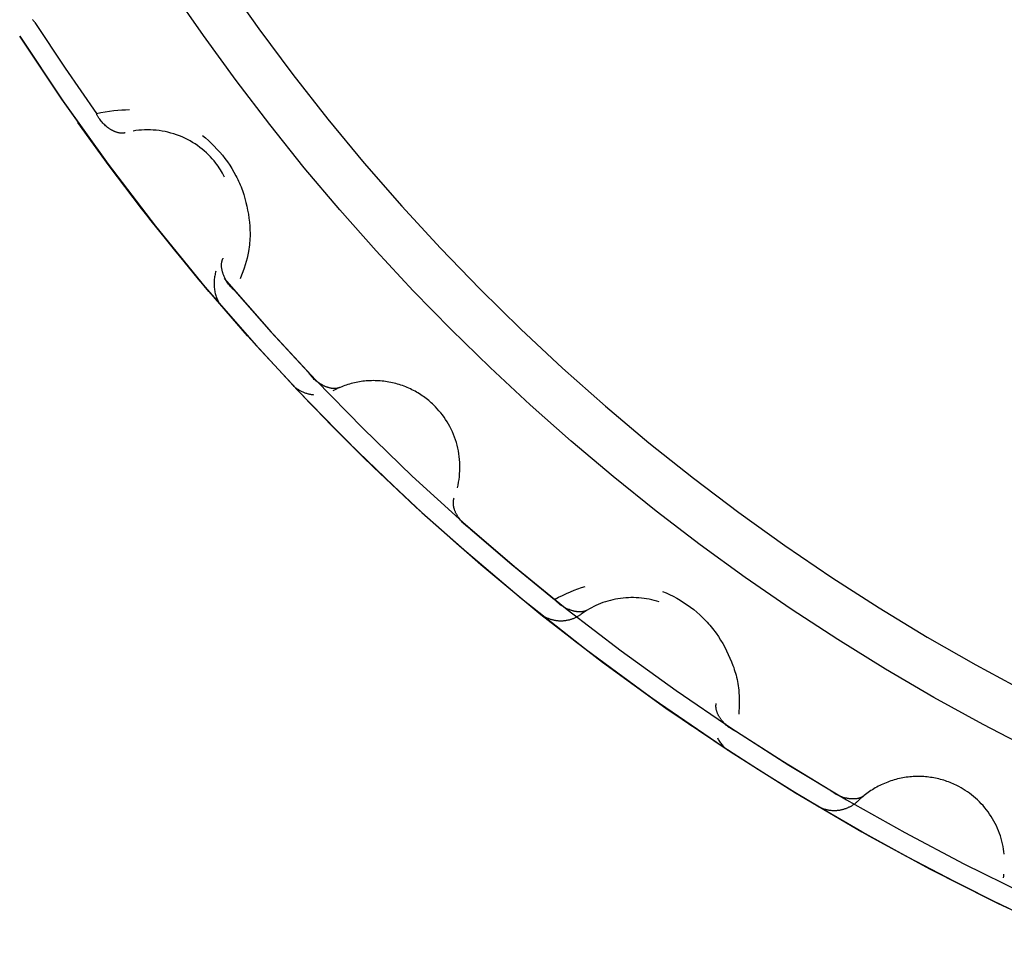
# Model space of a CAD drawing. Header units: millimetres. Extents: x 129 to 629, y 1269 to 1769.
# Tile 59 of 87: x 514.41 to 517.26, y 1465.43 to 1468.08. Entities that reach past the tile are written whole.
import ezdxf

# ---------------------------------------------------------------- set-up
doc = ezdxf.new("R2010")
doc.units = ezdxf.units.MM
doc.layers.add('ROXX_B.FLEX mini', color=7, linetype='Continuous', true_color=0x000000)

msp = doc.modelspace()

# ---------------------------------------------------------------- linework, layer by layer
at = {"layer": 'ROXX_B.FLEX mini', "color": 18, "lineweight": -3, "true_color": 0x000000}
for points in [[(515.0092, 1468.1864), (515.1038, 1468.0523), (515.2021, 1467.9205), (515.3038, 1467.791), (515.409, 1467.6639), (515.5176, 1467.5395), (515.6293, 1467.4179), (515.7442, 1467.2991), (515.8622, 1467.1833), (515.983, 1467.0707), (516.1066, 1466.9612), (516.2329, 1466.8551), (516.3616, 1466.7524), (516.4928, 1466.6532), (516.6262, 1466.5576), (516.7616, 1466.4656), (516.899, 1466.3773), (517.0382, 1466.2928), (517.179, 1466.2121), (517.3214, 1466.1353)], [(517.3441, 1465.9646), (517.1998, 1466.0397), (517.0574, 1466.1183), (516.9173, 1466.2002), (516.7796, 1466.2854), (516.6442, 1466.3739), (516.5114, 1466.4653), (516.3813, 1466.5598), (516.2538, 1466.6571), (516.1293, 1466.7572), (516.0076, 1466.8599), (515.8889, 1466.9651), (515.7733, 1467.0727), (515.6608, 1467.1825), (515.5509, 1467.295), (515.4433, 1467.4107), (515.3381, 1467.5293), (515.2354, 1467.651), (515.1354, 1467.7756), (515.038, 1467.903), (514.9436, 1468.0332), (514.8521, 1468.166)], [(514.4563, 1468.0714), (514.455, 1468.0728), (514.4537, 1468.0742), (514.4525, 1468.0756), (514.4513, 1468.0771), (514.4501, 1468.0786), (514.449, 1468.0801)], [(514.4563, 1468.0714), (514.5437, 1467.9386), (514.6341, 1467.8077)], [(514.4121, 1468.0317), (514.5368, 1467.8447), (514.6677, 1467.6613), (514.8049, 1467.4818), (514.948, 1467.3065), (515.0969, 1467.1357), (515.2514, 1466.9696), (515.4112, 1466.8086), (515.5761, 1466.6529), (515.7459, 1466.5027), (515.9202, 1466.3583), (516.0987, 1466.2199), (516.2812, 1466.0876), (516.4673, 1465.9616), (516.6567, 1465.842), (516.8491, 1465.7289), (517.0442, 1465.6225), (517.2415, 1465.5229), (517.4409, 1465.4299)], [(515.5196, 1466.7051), (515.3663, 1466.8528), (515.2167, 1467.0059), (515.0711, 1467.1644), (514.9297, 1467.3282), (514.7929, 1467.497), (514.6609, 1467.6706), (514.5339, 1467.849), (514.4121, 1468.0317)], [(514.6341, 1467.8077), (514.6471, 1467.8103), (514.6598, 1467.8125), (514.6722, 1467.8145), (514.6843, 1467.8161), (514.6961, 1467.8173), (514.7076, 1467.8183), (514.7187, 1467.8188), (514.7295, 1467.8191)], [(514.7177, 1467.752), (514.717, 1467.7518), (514.7164, 1467.7517), (514.7157, 1467.7516), (514.7151, 1467.7514), (514.7144, 1467.7513), (514.7138, 1467.7512), (514.7131, 1467.7511), (514.7125, 1467.751), (514.7118, 1467.751), (514.7111, 1467.7509), (514.7098, 1467.7508), (514.7084, 1467.7508), (514.707, 1467.7508), (514.7056, 1467.7509), (514.7042, 1467.751), (514.7028, 1467.7511), (514.7014, 1467.7513), (514.6999, 1467.7516), (514.6985, 1467.7518), (514.697, 1467.7522), (514.6956, 1467.7525), (514.6941, 1467.7529), (514.6926, 1467.7534), (514.6912, 1467.7538), (514.6897, 1467.7544), (514.6882, 1467.7549), (514.6868, 1467.7555), (514.6853, 1467.7562), (514.6838, 1467.7568), (514.6823, 1467.7575), (514.6808, 1467.7583), (514.6794, 1467.7591), (514.6779, 1467.7599), (514.6764, 1467.7607), (514.675, 1467.7616), (514.6735, 1467.7625), (514.6721, 1467.7635), (514.6706, 1467.7644), (514.6692, 1467.7654), (514.6664, 1467.7676), (514.6636, 1467.7698), (514.6608, 1467.7721), (514.6582, 1467.7746), (514.6555, 1467.7772), (514.653, 1467.7798), (514.6505, 1467.7826), (514.6481, 1467.7855), (514.6458, 1467.7884), (514.6436, 1467.7914), (514.6414, 1467.7946), (514.6404, 1467.7961), (514.6394, 1467.7977), (514.6385, 1467.7994), (514.6375, 1467.801), (514.6366, 1467.8027), (514.6358, 1467.8043), (514.6349, 1467.806), (514.6341, 1467.8077)], [(514.9594, 1467.2929), (514.8608, 1467.4119), (514.7647, 1467.5331), (514.6714, 1467.6564), (514.5808, 1467.7817)], [(515.0051, 1467.624), (515.0022, 1467.6294), (514.9992, 1467.6348), (514.9962, 1467.64), (514.993, 1467.6451), (514.9897, 1467.6501), (514.9863, 1467.655), (514.9829, 1467.6598), (514.9793, 1467.6644), (514.9744, 1467.6705), (514.9692, 1467.6766), (514.9638, 1467.6825), (514.9581, 1467.6882), (514.9523, 1467.6939), (514.9461, 1467.6993), (514.9398, 1467.7047), (514.9333, 1467.7098), (514.9265, 1467.7147), (514.9195, 1467.7195), (514.9124, 1467.724), (514.905, 1467.7283), (514.8975, 1467.7324), (514.8898, 1467.7362), (514.882, 1467.7398), (514.8741, 1467.7431), (514.866, 1467.7461), (514.8578, 1467.7488), (514.8495, 1467.7513), (514.8412, 1467.7535), (514.8327, 1467.7554), (514.8243, 1467.757), (514.8157, 1467.7583), (514.8072, 1467.7593), (514.7987, 1467.76), (514.7902, 1467.7604), (514.7817, 1467.7605), (514.7732, 1467.7603), (514.7648, 1467.7599), (514.7565, 1467.7592), (514.7483, 1467.7582), (514.7401, 1467.7569)], [(514.9413, 1467.7438), (514.9498, 1467.7369), (514.9582, 1467.7295), (514.9666, 1467.7217), (514.9749, 1467.7135), (514.983, 1467.705), (514.9909, 1467.6962), (514.9986, 1467.6871), (515.006, 1467.6778), (515.013, 1467.6682), (515.0197, 1467.6584), (515.0261, 1467.6484), (515.0321, 1467.6382), (515.0378, 1467.6278), (515.0405, 1467.6226), (515.0431, 1467.6172), (515.0456, 1467.6119), (515.048, 1467.6065), (515.0503, 1467.6011), (515.0525, 1467.5956), (515.0546, 1467.5901), (515.0566, 1467.5845), (515.0604, 1467.5733), (515.0637, 1467.562), (515.0667, 1467.5506), (515.0694, 1467.5392), (515.0717, 1467.5276), (515.0737, 1467.5161), (515.0753, 1467.5045), (515.0767, 1467.4929), (515.0777, 1467.4813), (515.0781, 1467.4755), (515.0784, 1467.4696), (515.0785, 1467.4637), (515.0786, 1467.4578), (515.0785, 1467.4518), (515.0783, 1467.4458), (515.0779, 1467.4397), (515.0774, 1467.4336), (515.0768, 1467.4274), (515.076, 1467.4211), (515.0751, 1467.4148), (515.074, 1467.4084), (515.0721, 1467.3991), (515.0699, 1467.3896), (515.0674, 1467.38), (515.0646, 1467.3702), (515.0614, 1467.3602), (515.0579, 1467.3501), (515.0542, 1467.3398), (515.0501, 1467.3294)], [(515.0349, 1467.2948), (515.0334, 1467.296), (515.032, 1467.2972), (515.0305, 1467.2985), (515.0292, 1467.2998), (515.0278, 1467.3011), (515.0264, 1467.3024), (515.0251, 1467.3038), (515.0238, 1467.3051), (515.0213, 1467.3079), (515.0189, 1467.3108), (515.0166, 1467.3138), (515.0144, 1467.3168), (515.0123, 1467.3199), (515.0104, 1467.323), (515.0085, 1467.3262), (515.0068, 1467.3294), (515.0052, 1467.3326), (515.0037, 1467.3358), (515.0023, 1467.3391), (515.0017, 1467.3407), (515.0011, 1467.3424), (515.0005, 1467.344), (515, 1467.3456), (514.9995, 1467.3473), (514.999, 1467.3489), (514.9986, 1467.3505), (514.9982, 1467.3521), (514.9978, 1467.3537), (514.9975, 1467.3553), (514.9972, 1467.3569), (514.9969, 1467.3585), (514.9967, 1467.3601), (514.9965, 1467.3617), (514.9964, 1467.3632), (514.9963, 1467.3648), (514.9962, 1467.3663), (514.9961, 1467.3678), (514.9961, 1467.3693), (514.9962, 1467.3708), (514.9963, 1467.3723), (514.9964, 1467.3737), (514.9965, 1467.3751), (514.9967, 1467.3766), (514.997, 1467.3779), (514.9973, 1467.3793), (514.9976, 1467.3807), (514.9979, 1467.382), (514.9983, 1467.3833), (514.9986, 1467.3839), (514.9988, 1467.3846), (514.999, 1467.3852), (514.9993, 1467.3858), (514.9995, 1467.3864), (514.9998, 1467.387), (515.0001, 1467.3876), (515.0004, 1467.3882), (515.0007, 1467.3888), (515.001, 1467.3894)], [(514.9801, 1467.3513), (514.9791, 1467.3482), (514.9781, 1467.345), (514.9773, 1467.3417), (514.9766, 1467.3385), (514.976, 1467.3351), (514.9755, 1467.3318), (514.9751, 1467.3284), (514.9748, 1467.325), (514.9746, 1467.3215), (514.9745, 1467.3181), (514.9745, 1467.3146), (514.9746, 1467.3112), (514.9748, 1467.3077), (514.975, 1467.3043), (514.9754, 1467.3009), (514.9759, 1467.2974), (514.9765, 1467.2941), (514.9772, 1467.2907), (514.9779, 1467.2874), (514.9788, 1467.2841), (514.9798, 1467.2808), (514.9808, 1467.2776), (514.982, 1467.2745), (514.9832, 1467.2714), (514.9846, 1467.2683), (514.9853, 1467.2669), (514.986, 1467.2654), (514.9868, 1467.2639), (514.9876, 1467.2625), (514.9884, 1467.2611), (514.9892, 1467.2597), (514.99, 1467.2583), (514.9909, 1467.257), (514.9918, 1467.2557), (514.9927, 1467.2544), (514.9937, 1467.2531), (514.9947, 1467.2518), (514.9956, 1467.2506), (514.9967, 1467.2494)], [(515.0041, 1467.3308), (515.1338, 1467.1822), (515.2678, 1467.0372), (515.4059, 1466.896), (515.548, 1466.7588), (515.6939, 1466.6258), (515.8433, 1466.497), (515.9961, 1466.3728), (516.1522, 1466.2531), (516.3112, 1466.1381), (516.473, 1466.0279), (516.6374, 1465.9226), (516.8042, 1465.8223), (516.9731, 1465.7271), (517.1438, 1465.6369), (517.3163, 1465.5519)], [(515.0349, 1467.2948), (515.1399, 1467.1754), (515.2477, 1467.0585)], [(515.3382, 1467.0149), (515.3375, 1467.0147), (515.3369, 1467.0144), (515.3363, 1467.0142), (515.3357, 1467.014), (515.3351, 1467.0138), (515.3344, 1467.0136), (515.3338, 1467.0134), (515.3331, 1467.0132), (515.3325, 1467.0131), (515.3318, 1467.0129), (515.3305, 1467.0127), (515.3291, 1467.0124), (515.3278, 1467.0123), (515.3264, 1467.0121), (515.325, 1467.012), (515.3235, 1467.012), (515.3221, 1467.012), (515.3206, 1467.012), (515.3192, 1467.0121), (515.3177, 1467.0122), (515.3162, 1467.0124), (515.3147, 1467.0125), (515.3132, 1467.0128), (515.3117, 1467.013), (515.3101, 1467.0134), (515.3086, 1467.0137), (515.3071, 1467.0141), (515.3055, 1467.0145), (515.3039, 1467.015), (515.3024, 1467.0155), (515.3008, 1467.016), (515.2993, 1467.0166), (515.2977, 1467.0172), (515.2961, 1467.0178), (515.2946, 1467.0185), (515.293, 1467.0192), (515.2914, 1467.0199), (515.2899, 1467.0207), (515.2883, 1467.0215), (515.2852, 1467.0232), (515.2821, 1467.025), (515.2791, 1467.0269), (515.2761, 1467.029), (515.2731, 1467.0312), (515.2702, 1467.0335), (515.2674, 1467.0358), (515.2646, 1467.0383), (515.2619, 1467.0409), (515.2593, 1467.0436), (515.2568, 1467.0464), (515.2555, 1467.0479), (515.2543, 1467.0493), (515.2531, 1467.0508), (515.252, 1467.0523), (515.2509, 1467.0538), (515.2498, 1467.0553), (515.2487, 1467.0569), (515.2477, 1467.0585)], [(515.6844, 1466.556), (515.5587, 1466.6689), (515.4358, 1466.7848), (515.3157, 1466.9036), (515.1985, 1467.0252)], [(515.1985, 1467.0252), (515.2, 1467.0237), (515.2015, 1467.0222), (515.203, 1467.0207), (515.2046, 1467.0193), (515.2062, 1467.0178), (515.2079, 1467.0164), (515.2096, 1467.0151), (515.2114, 1467.0137), (515.2132, 1467.0124), (515.215, 1467.0111), (515.2169, 1467.0099), (515.2188, 1467.0087), (515.2207, 1467.0075), (515.2227, 1467.0064), (515.2247, 1467.0053), (515.2267, 1467.0042), (515.2288, 1467.0032), (515.2309, 1467.0023), (515.233, 1467.0014), (515.2352, 1467.0005), (515.2374, 1466.9997), (515.2396, 1466.9989), (515.2418, 1466.9982), (515.244, 1466.9975), (515.2463, 1466.9969), (515.2486, 1466.9964), (515.2509, 1466.9959), (515.2532, 1466.9954), (515.2555, 1466.995), (515.2578, 1466.9947), (515.2602, 1466.9944), (515.2625, 1466.9941)], [(515.6785, 1466.725), (515.6803, 1466.7328), (515.6819, 1466.7408), (515.6832, 1466.7488), (515.6842, 1466.7569), (515.685, 1466.7651), (515.6855, 1466.7734), (515.6858, 1466.7816), (515.6857, 1466.79), (515.6854, 1466.7983), (515.6848, 1466.8066), (515.6839, 1466.8149), (515.6828, 1466.8232), (515.6814, 1466.8315), (515.6797, 1466.8397), (515.6777, 1466.8478), (515.6755, 1466.8558), (515.673, 1466.8638), (515.6702, 1466.8716), (515.6672, 1466.8794), (515.6639, 1466.887), (515.6604, 1466.8944), (515.6567, 1466.9017), (515.6528, 1466.9089), (515.6487, 1466.9158), (515.6443, 1466.9226), (515.6398, 1466.9292), (515.6351, 1466.9356), (515.6303, 1466.9418), (515.6253, 1466.9478), (515.6201, 1466.9536), (515.6148, 1466.9592), (515.6094, 1466.9646), (515.6061, 1466.9678), (515.6027, 1466.9709), (515.5992, 1466.974), (515.5956, 1466.977), (515.5919, 1466.98), (515.5882, 1466.9829), (515.5844, 1466.9858), (515.5806, 1466.9886), (515.5766, 1466.9913), (515.5726, 1466.994), (515.5685, 1466.9966), (515.5644, 1466.9992), (515.5601, 1467.0016), (515.5559, 1467.004), (515.5515, 1467.0064), (515.5471, 1467.0086), (515.5427, 1467.0108), (515.5382, 1467.0128), (515.5336, 1467.0148), (515.529, 1467.0167), (515.5243, 1467.0186), (515.5196, 1467.0203), (515.5148, 1467.0219), (515.51, 1467.0235), (515.5052, 1467.0249), (515.5003, 1467.0263), (515.4954, 1467.0275), (515.4905, 1467.0287), (515.4855, 1467.0298), (515.4805, 1467.0307), (515.4755, 1467.0316), (515.4705, 1467.0323), (515.4655, 1467.033), (515.4604, 1467.0335), (515.4554, 1467.034), (515.4503, 1467.0343), (515.4453, 1467.0346), (515.4402, 1467.0347), (515.4351, 1467.0348), (515.4301, 1467.0347), (515.4251, 1467.0345), (515.42, 1467.0343), (515.415, 1467.0339), (515.41, 1467.0334), (515.4051, 1467.0329), (515.4001, 1467.0322), (515.3952, 1467.0315), (515.3903, 1467.0306), (515.3855, 1467.0297), (515.3807, 1467.0286), (515.3759, 1467.0275), (515.3712, 1467.0263), (515.3665, 1467.025), (515.3618, 1467.0236), (515.3572, 1467.0221), (515.3527, 1467.0206), (515.3482, 1467.0189), (515.3438, 1467.0172), (515.3394, 1467.0154), (515.335, 1467.0136), (515.3308, 1467.0116), (515.3266, 1467.0096), (515.3224, 1467.0076), (515.3183, 1467.0055)], [(515.7159, 1466.6063), (515.7143, 1466.6073), (515.7127, 1466.6083), (515.7111, 1466.6094), (515.7095, 1466.6104), (515.708, 1466.6115), (515.7065, 1466.6127), (515.705, 1466.6138), (515.7035, 1466.615), (515.7007, 1466.6174), (515.6979, 1466.6199), (515.6952, 1466.6226), (515.6926, 1466.6252), (515.6901, 1466.628), (515.6877, 1466.6308), (515.6854, 1466.6337), (515.6833, 1466.6366), (515.6812, 1466.6396), (515.6793, 1466.6426), (515.6775, 1466.6456), (515.6766, 1466.6472), (515.6758, 1466.6487), (515.675, 1466.6502), (515.6743, 1466.6518), (515.6735, 1466.6533), (515.6728, 1466.6549), (515.6722, 1466.6564), (515.6716, 1466.658), (515.671, 1466.6595), (515.6704, 1466.6611), (515.6699, 1466.6626), (515.6694, 1466.6641), (515.669, 1466.6657), (515.6686, 1466.6672), (515.6682, 1466.6687), (515.6679, 1466.6702), (515.6676, 1466.6717), (515.6674, 1466.6732), (515.6672, 1466.6747), (515.667, 1466.6762), (515.6669, 1466.6776), (515.6668, 1466.6791), (515.6668, 1466.6805), (515.6668, 1466.682), (515.6668, 1466.6834), (515.6669, 1466.6848), (515.667, 1466.6861), (515.6672, 1466.6875), (515.6674, 1466.6888), (515.6675, 1466.6895), (515.6677, 1466.6902), (515.6678, 1466.6908), (515.668, 1466.6915), (515.6682, 1466.6921), (515.6683, 1466.6927), (515.6685, 1466.6934), (515.6687, 1466.694), (515.669, 1466.6946), (515.6692, 1466.6952)], [(515.7159, 1466.6063), (515.8365, 1466.5027), (515.9595, 1466.4019)], [(517.32, 1465.4854), (517.2052, 1465.5406), (517.0919, 1465.5977), (516.9802, 1465.6566), (516.8701, 1465.7171), (516.7616, 1465.7794), (516.6548, 1465.8432), (516.5497, 1465.9085), (516.4464, 1465.9753), (516.245, 1466.1131), (516.0508, 1466.2562), (515.8639, 1466.4039), (515.6844, 1466.556)], [(515.7044, 1466.5385), (515.6844, 1466.556)], [(515.9595, 1466.4019), (515.9713, 1466.4079), (515.9829, 1466.4136), (515.9943, 1466.4188), (516.0055, 1466.4237), (516.0164, 1466.4282), (516.0272, 1466.4322), (516.0377, 1466.4359), (516.048, 1466.4391)], [(516.2724, 1466.4251), (516.2825, 1466.4208), (516.2926, 1466.416), (516.3029, 1466.4108), (516.313, 1466.4053), (516.3232, 1466.3994), (516.3332, 1466.3931), (516.3431, 1466.3864), (516.3527, 1466.3795), (516.3622, 1466.3722), (516.3713, 1466.3647), (516.3802, 1466.3568), (516.3888, 1466.3487), (516.3971, 1466.3402), (516.4012, 1466.3359), (516.4051, 1466.3315), (516.409, 1466.3271), (516.4128, 1466.3226), (516.4165, 1466.318), (516.4202, 1466.3133), (516.4237, 1466.3086), (516.4272, 1466.3038), (516.4338, 1466.2941), (516.4402, 1466.2841), (516.4462, 1466.274), (516.4519, 1466.2637), (516.4573, 1466.2533), (516.4624, 1466.2427), (516.4672, 1466.232), (516.4717, 1466.2213), (516.4759, 1466.2104), (516.4779, 1466.2049), (516.4798, 1466.1993), (516.4815, 1466.1937), (516.4832, 1466.188), (516.4848, 1466.1823), (516.4862, 1466.1764), (516.4876, 1466.1705), (516.4888, 1466.1645), (516.4899, 1466.1583), (516.4909, 1466.1521), (516.4917, 1466.1457), (516.4924, 1466.1392), (516.4931, 1466.1312), (516.4936, 1466.1229), (516.4939, 1466.1144), (516.494, 1466.1058), (516.4939, 1466.0969), (516.4935, 1466.0879), (516.4931, 1466.0788), (516.4924, 1466.0694)], [(516.0552, 1466.3714), (516.0546, 1466.371), (516.054, 1466.3707), (516.0535, 1466.3704), (516.0529, 1466.3701), (516.0523, 1466.3698), (516.0517, 1466.3695), (516.0511, 1466.3692), (516.0504, 1466.369), (516.0498, 1466.3687), (516.0492, 1466.3685), (516.0479, 1466.368), (516.0466, 1466.3676), (516.0453, 1466.3673), (516.0439, 1466.3669), (516.0425, 1466.3667), (516.0411, 1466.3664), (516.0397, 1466.3662), (516.0383, 1466.366), (516.0368, 1466.3659), (516.0353, 1466.3658), (516.0338, 1466.3658), (516.0323, 1466.3657), (516.0308, 1466.3658), (516.0292, 1466.3658), (516.0277, 1466.3659), (516.0261, 1466.366), (516.0245, 1466.3662), (516.0229, 1466.3664), (516.0213, 1466.3666), (516.0197, 1466.3669), (516.0181, 1466.3672), (516.0164, 1466.3676), (516.0148, 1466.3679), (516.0132, 1466.3683), (516.0115, 1466.3688), (516.0099, 1466.3693), (516.0082, 1466.3698), (516.0066, 1466.3703), (516.0049, 1466.3709), (516.0016, 1466.3722), (515.9983, 1466.3735), (515.995, 1466.375), (515.9918, 1466.3767), (515.9885, 1466.3784), (515.9853, 1466.3803), (515.9822, 1466.3822), (515.9791, 1466.3843), (515.9761, 1466.3865), (515.9731, 1466.3888), (515.9702, 1466.3912), (515.9688, 1466.3925), (515.9674, 1466.3937), (515.966, 1466.395), (515.9647, 1466.3964), (515.9633, 1466.3977), (515.962, 1466.3991), (515.9608, 1466.4005), (515.9595, 1466.4019)], [(516.2623, 1466.3944), (516.2552, 1466.3966), (516.248, 1466.3987), (516.2408, 1466.4005), (516.2334, 1466.4021), (516.226, 1466.4034), (516.2186, 1466.4046), (516.2111, 1466.4055), (516.2035, 1466.4063), (516.1959, 1466.4067), (516.1884, 1466.407), (516.1808, 1466.407), (516.1732, 1466.4068), (516.1656, 1466.4064), (516.1581, 1466.4057), (516.1505, 1466.4048), (516.1431, 1466.4037), (516.1357, 1466.4023), (516.1283, 1466.4008), (516.1211, 1466.399), (516.1139, 1466.397), (516.1068, 1466.3948), (516.0998, 1466.3925), (516.0929, 1466.3899), (516.0861, 1466.3871), (516.0795, 1466.3842), (516.073, 1466.3811), (516.0666, 1466.3778), (516.0603, 1466.3744), (516.0542, 1466.3708), (516.0483, 1466.3671), (516.0425, 1466.3632), (516.0369, 1466.3592)], [(516.357, 1466.0352), (516.2442, 1466.1137), (516.133, 1466.1944), (516.0234, 1466.2772), (515.9154, 1466.3621)], [(515.9154, 1466.3621), (515.9169, 1466.361), (515.9185, 1466.3598), (515.92, 1466.3587), (515.9216, 1466.3576), (515.9232, 1466.3565), (515.9249, 1466.3554), (515.9266, 1466.3544), (515.9283, 1466.3534), (515.93, 1466.3524), (515.9318, 1466.3515), (515.9336, 1466.3505), (515.9354, 1466.3497), (515.9372, 1466.3488), (515.9391, 1466.348), (515.941, 1466.3472), (515.9429, 1466.3465), (515.9448, 1466.3458), (515.9468, 1466.3451), (515.9488, 1466.3445), (515.9508, 1466.3439), (515.9528, 1466.3434), (515.9548, 1466.3428), (515.9568, 1466.3424), (515.9589, 1466.342), (515.961, 1466.3416), (515.963, 1466.3412), (515.9651, 1466.3409), (515.9672, 1466.3407), (515.9693, 1466.3405), (515.9714, 1466.3403), (515.9735, 1466.3402), (515.9757, 1466.3401), (515.9778, 1466.3401), (515.9799, 1466.3401), (515.982, 1466.3402), (515.9841, 1466.3403), (515.9862, 1466.3404), (515.9883, 1466.3406), (515.9904, 1466.3409), (515.9925, 1466.3412), (515.9946, 1466.3415), (515.9966, 1466.3418), (515.9987, 1466.3423), (516.0007, 1466.3427), (516.0027, 1466.3432), (516.0047, 1466.3437), (516.0067, 1466.3443), (516.0087, 1466.3449), (516.0106, 1466.3456), (516.0126, 1466.3462), (516.0145, 1466.347), (516.0163, 1466.3477), (516.0182, 1466.3485), (516.02, 1466.3493), (516.0218, 1466.3502), (516.0236, 1466.3511), (516.0254, 1466.352), (516.0271, 1466.353), (516.0288, 1466.3539), (516.0305, 1466.3549), (516.0321, 1466.356), (516.0337, 1466.357), (516.0353, 1466.3581), (516.0369, 1466.3592)], [(516.4861, 1466.0193), (516.4844, 1466.02), (516.4826, 1466.0208), (516.4809, 1466.0216), (516.4793, 1466.0225), (516.4776, 1466.0234), (516.4759, 1466.0243), (516.4743, 1466.0252), (516.4727, 1466.0262), (516.4695, 1466.0282), (516.4664, 1466.0303), (516.4633, 1466.0325), (516.4604, 1466.0348), (516.4575, 1466.0372), (516.4548, 1466.0396), (516.4521, 1466.0422), (516.4496, 1466.0448), (516.4471, 1466.0474), (516.4448, 1466.0501), (516.4426, 1466.0529), (516.4415, 1466.0543), (516.4405, 1466.0557), (516.4395, 1466.0571), (516.4386, 1466.0585), (516.4376, 1466.06), (516.4367, 1466.0614), (516.4359, 1466.0628), (516.435, 1466.0643), (516.4342, 1466.0657), (516.4335, 1466.0672), (516.4328, 1466.0686), (516.4321, 1466.0701), (516.4314, 1466.0715), (516.4308, 1466.073), (516.4302, 1466.0744), (516.4297, 1466.0759), (516.4292, 1466.0773), (516.4288, 1466.0788), (516.4284, 1466.0802), (516.428, 1466.0817), (516.4277, 1466.0831), (516.4274, 1466.0845), (516.4271, 1466.086), (516.4269, 1466.0874), (516.4268, 1466.0888), (516.4267, 1466.0902), (516.4266, 1466.0915), (516.4266, 1466.0929), (516.4266, 1466.0943), (516.4267, 1466.0949), (516.4267, 1466.0956), (516.4268, 1466.0963), (516.4268, 1466.0969), (516.4269, 1466.0976), (516.427, 1466.0983), (516.4271, 1466.0989), (516.4272, 1466.0996), (516.4274, 1466.1002), (516.4275, 1466.1009)], [(516.4861, 1466.0193), (516.62, 1465.9335), (516.7558, 1465.8508)], [(516.4307, 1466.0016), (516.4321, 1465.9988), (516.4337, 1465.996), (516.4353, 1465.9934), (516.437, 1465.9907), (516.4387, 1465.9882), (516.4405, 1465.9857), (516.4424, 1465.9832), (516.4443, 1465.9809), (516.4463, 1465.9786), (516.4484, 1465.9764), (516.4505, 1465.9743), (516.4516, 1465.9733), (516.4527, 1465.9723), (516.4538, 1465.9713), (516.4549, 1465.9703), (516.456, 1465.9694), (516.4572, 1465.9685), (516.4583, 1465.9676), (516.4595, 1465.9667), (516.4607, 1465.9659), (516.4619, 1465.9651)], [(517.2608, 1465.6644), (517.26, 1465.672), (517.2588, 1465.6796), (517.2575, 1465.6872), (517.2559, 1465.6948), (517.2541, 1465.7024), (517.252, 1465.7099), (517.2497, 1465.7174), (517.2471, 1465.7248), (517.2443, 1465.7321), (517.2413, 1465.7394), (517.238, 1465.7465), (517.2345, 1465.7536), (517.2308, 1465.7605), (517.2269, 1465.7674), (517.2228, 1465.774), (517.2185, 1465.7806), (517.214, 1465.787), (517.2093, 1465.7932), (517.2044, 1465.7992), (517.1994, 1465.8051), (517.1942, 1465.8108), (517.1888, 1465.8163), (517.1833, 1465.8217), (517.1777, 1465.8268), (517.172, 1465.8317), (517.1661, 1465.8364), (517.1602, 1465.8409), (517.1542, 1465.8452), (517.1481, 1465.8493), (517.1419, 1465.8531), (517.1357, 1465.8568), (517.1294, 1465.8602), (517.1254, 1465.8624), (517.1212, 1465.8644), (517.117, 1465.8664), (517.1127, 1465.8684), (517.1084, 1465.8702), (517.104, 1465.872), (517.0996, 1465.8737), (517.0951, 1465.8753), (517.0905, 1465.8769), (517.0859, 1465.8784), (517.0813, 1465.8797), (517.0766, 1465.881), (517.0719, 1465.8823), (517.0671, 1465.8834), (517.0623, 1465.8844), (517.0574, 1465.8854), (517.0525, 1465.8862), (517.0476, 1465.887), (517.0427, 1465.8876), (517.0377, 1465.8882), (517.0327, 1465.8887), (517.0277, 1465.889), (517.0227, 1465.8893), (517.0177, 1465.8894), (517.0126, 1465.8895), (517.0076, 1465.8895), (517.0025, 1465.8893), (516.9974, 1465.8891), (516.9924, 1465.8887), (516.9873, 1465.8883), (516.9823, 1465.8877), (516.9772, 1465.8871), (516.9722, 1465.8863), (516.9672, 1465.8855), (516.9622, 1465.8845), (516.9573, 1465.8834), (516.9523, 1465.8823), (516.9474, 1465.881), (516.9426, 1465.8797), (516.9377, 1465.8782), (516.9329, 1465.8767), (516.9282, 1465.875), (516.9235, 1465.8733), (516.9188, 1465.8715), (516.9142, 1465.8695), (516.9096, 1465.8675), (516.9051, 1465.8655), (516.9006, 1465.8633), (516.8962, 1465.8611), (516.8919, 1465.8587), (516.8876, 1465.8563), (516.8834, 1465.8539), (516.8793, 1465.8513), (516.8752, 1465.8487), (516.8712, 1465.846), (516.8672, 1465.8433), (516.8634, 1465.8405), (516.8596, 1465.8376), (516.8558, 1465.8347), (516.8522, 1465.8317), (516.8486, 1465.8287), (516.8451, 1465.8256), (516.8417, 1465.8225), (516.8384, 1465.8193)], [(516.8548, 1465.8338), (516.8543, 1465.8334), (516.8538, 1465.833), (516.8532, 1465.8326), (516.8527, 1465.8323), (516.8521, 1465.8319), (516.8516, 1465.8315), (516.851, 1465.8312), (516.8504, 1465.8308), (516.8499, 1465.8305), (516.8493, 1465.8302), (516.8481, 1465.8296), (516.8468, 1465.829), (516.8455, 1465.8284), (516.8442, 1465.8279), (516.8429, 1465.8274), (516.8416, 1465.827), (516.8402, 1465.8266), (516.8388, 1465.8262), (516.8373, 1465.8259), (516.8359, 1465.8256), (516.8344, 1465.8253), (516.8329, 1465.8251), (516.8314, 1465.8249), (516.8299, 1465.8247), (516.8283, 1465.8246), (516.8267, 1465.8245), (516.8251, 1465.8245), (516.8235, 1465.8244), (516.8219, 1465.8245), (516.8203, 1465.8245), (516.8186, 1465.8246), (516.817, 1465.8247), (516.8153, 1465.8248), (516.8136, 1465.825), (516.8119, 1465.8252), (516.8102, 1465.8255), (516.8085, 1465.8257), (516.8068, 1465.8261), (516.8051, 1465.8264), (516.8016, 1465.8272), (516.7982, 1465.8281), (516.7947, 1465.8291), (516.7913, 1465.8303), (516.7878, 1465.8315), (516.7844, 1465.8329), (516.781, 1465.8345), (516.7776, 1465.8361), (516.7743, 1465.8378), (516.7711, 1465.8397), (516.7679, 1465.8417), (516.7663, 1465.8427), (516.7647, 1465.8438), (516.7632, 1465.8449), (516.7617, 1465.846), (516.7602, 1465.8472), (516.7587, 1465.8483), (516.7572, 1465.8495), (516.7558, 1465.8508)], [(516.7177, 1465.8053), (516.7194, 1465.8043), (516.721, 1465.8034), (516.7227, 1465.8025), (516.7245, 1465.8016), (516.7262, 1465.8007), (516.728, 1465.7999), (516.7298, 1465.7991), (516.7316, 1465.7984), (516.7335, 1465.7977), (516.7354, 1465.797), (516.7373, 1465.7963), (516.7392, 1465.7957), (516.7411, 1465.7951), (516.7431, 1465.7946), (516.7451, 1465.7941), (516.7471, 1465.7936), (516.7491, 1465.7932), (516.7511, 1465.7928), (516.7532, 1465.7924), (516.7552, 1465.7921), (516.7573, 1465.7919), (516.7594, 1465.7916), (516.7615, 1465.7915), (516.7635, 1465.7913), (516.7656, 1465.7912), (516.7678, 1465.7912), (516.7699, 1465.7912), (516.772, 1465.7912), (516.7741, 1465.7913), (516.7762, 1465.7915), (516.7783, 1465.7916), (516.7804, 1465.7919), (516.7825, 1465.7921), (516.7846, 1465.7924), (516.7867, 1465.7928), (516.7887, 1465.7932), (516.7908, 1465.7936), (516.7929, 1465.7941), (516.7949, 1465.7946), (516.7969, 1465.7952), (516.7989, 1465.7958), (516.8009, 1465.7965), (516.8029, 1465.7972), (516.8048, 1465.7979), (516.8068, 1465.7987), (516.8087, 1465.7995), (516.8106, 1465.8003), (516.8124, 1465.8012), (516.8143, 1465.8021), (516.8161, 1465.803), (516.8179, 1465.804), (516.8196, 1465.805), (516.8214, 1465.8061), (516.8231, 1465.8072), (516.8247, 1465.8083), (516.8264, 1465.8094), (516.828, 1465.8105), (516.8296, 1465.8117), (516.8311, 1465.8129), (516.8326, 1465.8142), (516.8341, 1465.8154), (516.8356, 1465.8167), (516.837, 1465.818), (516.8384, 1465.8193)], [(517.2524, 1465.5176), (517.1164, 1465.5852), (516.9819, 1465.6556), (516.849, 1465.729), (516.7177, 1465.8053)], [(517.2583, 1465.596), (517.2591, 1465.6012), (517.2599, 1465.6065)]]:
    msp.add_lwpolyline(points, dxfattribs=at)

doc.saveas('drawing.dxf')
